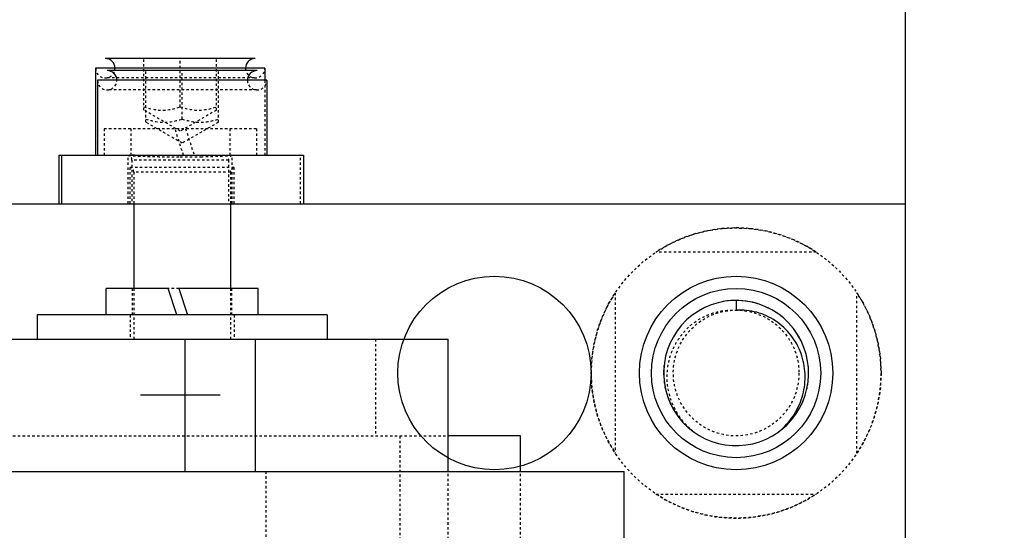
# Model space of a CAD drawing. Header units: millimetres. Extents: x -24622 to 57, y -1603 to 1112.
# Tile 54 of 219: x -23293 to -23252, y -74 to -53. Entities that reach past the tile are written whole.
import ezdxf

# ---------------------------------------------------------------- set-up
doc = ezdxf.new("R2010")
doc.units = ezdxf.units.MM
doc.linetypes.add('HIDDEN', pattern=[0.2, 0.1, -0.1])
doc.layers.add('02___PRT_ALL_AXES', color=7, linetype='Continuous')
doc.layers.add('DEFAULT_2', color=8, linetype='HIDDEN')
doc.dimstyles.new('7', dxfattribs={"dimtxt": 7, "dimasz": 4.5, "dimexe": 0.7, "dimexo": 0.9, "dimgap": 1.8, "dimtad": 0, "dimtxsty": 'Standard', "dimblk": 'OPEN30', "dimcen": 0, "dimclrd": 5, "dimclre": 3, "dimclrt": 256, "dimadec": 0, "dimazin": 2, "dimtm": 1e-09, "dimtfac": 0.6, "dimtofl": 0, "dimtmove": 0, "dimatfit": 3, "dimldrblk": 'OPEN30', "dimfxl": 1, "dimtolj": 1, "dimarcsym": 0})

# ---------------------------------------------------------------- blocks, each defined once
blk = doc.blocks.new('_Open30')
at = {"color": 0, "linetype": 'ByBlock', "lineweight": -2}
for p, q in [((-1, 0.2679), (0, 0)), ((0, 0), (-1, -0.2679)), ((0, 0), (-1, 0))]:
    blk.add_line(p, q, dxfattribs=at)
blk = doc.blocks.new('*D99')
at = {"color": 5, "linetype": 'ByBlock', "lineweight": -2}
for p, q in [((-23185.044, -88.193), (-23185.044, -83.693)), ((-23185.044, -116.193), (-23185.044, -92.693))]:
    blk.add_line(p, q, dxfattribs=at)
at = {"color": 3, "linetype": 'ByBlock', "lineweight": -2}
for p, q in [((-23200.194, -88.193), (-23184.344, -88.193)), ((-23260.194, -120.693), (-23184.344, -120.693))]:
    blk.add_line(p, q, dxfattribs=at)
at = {"layer": 'Defpoints', "color": 0, "linetype": 'ByBlock'}
for p in [(-23201.094, -88.193), (-23185.044, -88.193), (-23261.094, -120.693)]:
    blk.add_point(p, dxfattribs=at)
at = {"color": 5, "linetype": 'ByBlock', "lineweight": -2, "xscale": 4.5, "yscale": 4.5, "zscale": 4.5}
for p, rotation in [((-23185.044, -88.193), 90), ((-23185.044, -120.693), 270)]:
    blk.add_blockref('_Open30', p, dxfattribs=dict(at, rotation=rotation))
at = {"linetype": 'ByBlock', "insert": (-23185.044, -62.059), "char_height": 7, "attachment_point": 5, "rotation": 90}
blk.add_mtext('\\A1;32,5%%P10', dxfattribs=at)

msp = doc.modelspace()

# ---------------------------------------------------------------- linework, layer by layer
at = {"color": 7, "linetype": 'Continuous'}
for p, q in [((-23256.094, 74.307), (-23256.094, -78.562)), ((-23282.994, -54.693), (-23289.194, -54.693)), ((-23282.594, -55.093), (-23289.594, -55.093)), ((-23289.594, -55.093), (-23289.594, -58.693)), ((-23282.915, -55.193), (-23289.114, -55.193)), ((-23282.594, -55.093), (-23282.594, -55.593)), ((-23282.515, -55.593), (-23289.515, -55.593)), ((-23289.515, -55.593), (-23289.515, -58.693)), ((-23282.515, -55.593), (-23282.515, -58.693)), ((-23291.112, -58.693), (-23280.997, -58.693)), ((-23291.112, -58.693), (-23291.112, -60.693)), ((-23290.997, -60.693), (-23290.997, -58.693)), ((-23280.997, -58.693), (-23280.997, -60.693)), ((-23311.515, -60.693), (-23256.094, -60.693)), ((-23288.015, -60.693), (-23288.015, -64.193)), ((-23284.015, -60.693), (-23284.015, -64.193)), ((-23286.592, -64.193), (-23289.165, -64.193)), ((-23289.165, -65.293), (-23289.165, -64.193)), ((-23286.235, -65.293), (-23286.592, -64.193)), ((-23282.865, -64.193), (-23286.152, -64.193)), ((-23286.152, -64.193), (-23285.795, -65.293)), ((-23282.865, -65.293), (-23282.865, -64.193)), ((-23263.094, -64.693), (-23263.094, -65.093)), ((-23280.015, -65.293), (-23292.015, -65.293)), ((-23292.015, -65.293), (-23292.015, -66.293)), ((-23280.015, -65.293), (-23280.015, -66.293)), ((-23365.501, -66.293), (-23275.015, -66.293)), ((-23285.891, -71.762), (-23285.891, -66.293)), ((-23282.993, -66.293), (-23282.993, -71.762)), ((-23275.015, -71.762), (-23275.015, -66.293)), ((-23284.444, -68.613), (-23287.744, -68.613)), ((-23272.015, -70.293), (-23275.015, -70.293)), ((-23272.015, -71.762), (-23272.015, -70.293)), ((-23367.725, -71.762), (-23267.725, -71.762)), ((-23267.725, -80.193), (-23267.725, -71.762))]:
    msp.add_line(p, q, dxfattribs=at)
for centre, radius in [((-23273.094, -67.693), 4), ((-23263.094, -67.693), 4), ((-23263.094, -67.693), 3.5)]:
    msp.add_circle(centre, radius, dxfattribs=at)
for centre, radius, start, end in [((-23289.194, -55.093), 0.4, 359.9255, 90), ((-23282.994, -55.093), 0.4, 90, 180.0745), ((-23289.115, -55.593), 0.4, 359.9255, 90), ((-23282.915, -55.593), 0.4, 90, 180.0745), ((-23263.094, -67.693), 3, 308.3819, 306), ((-23263.209, -67.804), 2.982, 309.0378, 311.4362)]:
    msp.add_arc(centre, radius, start, end, dxfattribs=at)
at = {"color": 7, "linetype": 'Continuous', "start_tangent": (0.749702, 0.661776), "end_tangent": (-0.998132, -0.061099)}
msp.add_spline([(-23261.235, -70.039), (-23260.678, -69.381), (-23260.336, -68.589), (-23260.242, -67.732), (-23260.293, -67.302), (-23260.409, -66.886), (-23260.826, -66.131), (-23261.455, -65.543), (-23261.832, -65.331), (-23262.237, -65.183), (-23263.094, -65.093)], degree=3, dxfattribs=at)
at = {"layer": '02___PRT_ALL_AXES', "color": 8, "linetype": 'HIDDEN'}
msp.add_circle((-23263.094, -67.693), 6, dxfattribs=at)
at = {"layer": 'DEFAULT_2', "color": 8, "linetype": 'HIDDEN'}
for p, q in [((-23287.594, -56.827), (-23287.594, -54.693)), ((-23286.094, -56.693), (-23286.094, -54.693)), ((-23284.594, -56.827), (-23284.594, -54.693)), ((-23287.515, -57.327), (-23287.515, -55.193)), ((-23286.015, -57.193), (-23286.015, -55.193)), ((-23284.515, -57.327), (-23284.515, -55.193)), ((-23283.017, -55.493), (-23289.171, -55.493)), ((-23282.594, -55.593), (-23282.594, -58.693)), ((-23282.937, -55.993), (-23289.092, -55.993)), ((-23286.094, -57.693), (-23287.594, -56.827)), ((-23284.594, -56.827), (-23286.094, -57.693)), ((-23286.015, -58.193), (-23287.515, -57.327)), ((-23284.515, -57.327), (-23286.015, -58.193)), ((-23282.944, -57.593), (-23289.244, -57.593)), ((-23289.244, -57.593), (-23289.244, -58.693)), ((-23288.144, -57.593), (-23288.144, -58.693)), ((-23285.957, -58.693), (-23286.314, -57.593)), ((-23285.874, -57.593), (-23285.517, -58.693)), ((-23284.044, -57.593), (-23284.044, -58.693)), ((-23282.944, -57.593), (-23282.944, -58.693)), ((-23288.244, -60.693), (-23288.244, -58.698)), ((-23288.244, -58.698), (-23288.244, -58.699)), ((-23288.244, -58.699), (-23288.242, -58.7)), ((-23284.094, -58.893), (-23288.094, -58.893)), ((-23288.094, -58.893), (-23288.094, -60.693)), ((-23283.944, -58.699), (-23284.135, -58.693)), ((-23284.094, -58.893), (-23284.094, -60.693)), ((-23283.947, -58.7), (-23283.944, -58.699)), ((-23283.944, -60.693), (-23283.944, -58.699)), ((-23283.944, -58.699), (-23283.944, -58.699)), ((-23281.113, -60.693), (-23281.113, -58.693)), ((-23283.865, -59.199), (-23288.165, -59.199)), ((-23288.165, -60.693), (-23288.165, -59.199)), ((-23284.015, -59.393), (-23288.015, -59.393)), ((-23288.015, -59.393), (-23288.015, -60.693)), ((-23284.015, -59.393), (-23284.015, -60.693)), ((-23283.865, -60.693), (-23283.865, -59.199)), ((-23259.777, -62.693), (-23266.411, -62.693)), ((-23288.065, -65.293), (-23288.065, -64.193)), ((-23288.015, -64.193), (-23288.015, -66.293)), ((-23286.152, -64.193), (-23286.592, -64.193)), ((-23284.015, -64.193), (-23284.015, -66.293)), ((-23283.965, -65.293), (-23283.965, -64.193)), ((-23268.094, -64.376), (-23268.094, -71.009)), ((-23258.094, -71.009), (-23258.094, -64.376)), ((-23288.165, -65.293), (-23288.165, -66.293)), ((-23283.865, -65.293), (-23283.865, -66.293)), ((-23278.015, -66.293), (-23278.015, -70.293)), ((-23330.015, -70.293), (-23275.015, -70.293)), ((-23277.015, -70.293), (-23277.015, -106.093)), ((-23282.551, -71.762), (-23282.551, -104.762)), ((-23275.015, -104.762), (-23275.015, -71.762)), ((-23272.015, -104.762), (-23272.015, -71.762)), ((-23266.411, -72.693), (-23259.777, -72.693))]:
    msp.add_line(p, q, dxfattribs=at)
msp.add_circle((-23263.094, -67.693), 2.6, dxfattribs=at)
for centre, radius, start, end in [((-23289.194, -55.093), 0.4, 180, 359.9255), ((-23282.994, -55.093), 0.4, 180.0745, 0), ((-23289.115, -55.593), 0.4, 180, 359.9255), ((-23282.915, -55.593), 0.4, 180.0745, 360), ((-23288.294, -58.893), 0.2, 0, 74.9347), ((-23286.099, -17.797), 40.964, 270.0063, 271.1995), ((-23283.894, -58.893), 0.2, 105.2802, 180), ((-23288.215, -59.393), 0.2, 0, 75.5225), ((-23283.815, -59.393), 0.2, 104.4775, 180), ((-23263.094, -67.693), 6, 56.4427, 123.5573), ((-23263.094, -67.693), 6, 146.4427, 213.5573), ((-23263.095, -67.704), 3.011, 77.1196, 103.4731), ((-23263.09, -67.678), 2.985, 76.5334, 77.1031), ((-23263.092, -67.687), 2.994, 72.693, 76.5319), ((-23263.094, -67.693), 6, 326.4427, 33.5573), ((-23263.09, -67.684), 2.99, 62.9996, 64.125), ((-23263.098, -67.696), 3.005, 38.3461, 46.0236), ((-23263.097, -67.695), 3.004, 25.2889, 31.8678), ((-23263.098, -67.694), 3.004, 12.1567, 18.7487), ((-23263.088, -67.693), 3.006, 173.8437, 180.0053), ((-23263.1, -67.693), 3.006, 359.9951, 6.1659), ((-23263.1, -67.693), 2.994, 180.0088, 180.8232), ((-23263.104, -67.693), 2.99, 180.8232, 181.6357), ((-23263.084, -67.693), 2.99, 358.3643, 359.177), ((-23263.088, -67.693), 2.994, 359.177, 359.9912), ((-23263.089, -67.692), 3.005, 186.8743, 193.7831), ((-23263.098, -67.692), 3.004, 346.2154, 353.1164), ((-23263.088, -67.69), 3.007, 200.4032, 206.8884), ((-23263.1, -67.69), 3.007, 333.1031, 339.642), ((-23263.085, -67.683), 3.013, 225.8745, 229.2853), ((-23263.09, -67.689), 3.005, 229.2926, 231.0367), ((-23263.099, -67.699), 2.992, 231.328, 232.9027), ((-23263.094, -67.693), 3, 306, 308.3194), ((-23263.09, -67.699), 2.992, 307.0907, 308.691), ((-23263.094, -67.693), 3, 308.3194, 308.3819), ((-23263.098, -67.689), 3.005, 309.1189, 310.7147), ((-23263.103, -67.683), 3.013, 310.715, 314.122), ((-23263.106, -67.709), 2.98, 232.903, 233.9996), ((-23263.082, -67.709), 2.98, 306.0004, 307.0904), ((-23263.094, -67.693), 6, 236.4427, 303.5573)]:
    msp.add_arc(centre, radius, start, end, dxfattribs=at)
for points, start_tangent, end_tangent in [([(-23287.594, -56.693), (-23286.844, -56.827), (-23286.094, -56.693)], (0.948683, -0.316228), (0.948683, 0.316228)), ([(-23286.094, -56.693), (-23285.344, -56.827), (-23284.594, -56.693)], (0.948683, -0.316228), (0.948683, 0.316228)), ([(-23287.515, -57.193), (-23286.765, -57.327), (-23286.015, -57.193)], (0.948683, -0.316228), (0.948683, 0.316228)), ([(-23286.015, -57.193), (-23285.265, -57.327), (-23284.515, -57.193)], (0.948683, -0.316228), (0.948683, 0.316228)), ([(-23287.98, -58.693), (-23288.094, -58.693), (-23288.14, -58.693), (-23288.177, -58.694), (-23288.207, -58.695), (-23288.228, -58.696), (-23288.24, -58.697), (-23288.244, -58.698)], (-1, 0), (-0.001571, -0.999999)), ([(-23288.242, -58.7), (-23288.184, -58.706), (-23288.051, -58.714), (-23287.847, -58.723), (-23287.579, -58.733), (-23287.257, -58.743), (-23286.894, -58.752), (-23286.094, -58.76)], (0.965739, -0.259515), (1, -0.00019)), ([(-23285.241, -58.751), (-23284.73, -58.738), (-23284.512, -58.73), (-23284.325, -58.723), (-23284.173, -58.716), (-23284.057, -58.71), (-23283.981, -58.704), (-23283.947, -58.7)], (0.999784, 0.020789), (0.964724, 0.263264)), ([(-23264.857, -70.12), (-23265.45, -69.473), (-23265.826, -68.68), (-23265.948, -67.811), (-23265.908, -67.373), (-23265.8, -66.946), (-23265.392, -66.17), (-23264.76, -65.561), (-23264.379, -65.341), (-23263.966, -65.187), (-23263.094, -65.093)], (-0.776742, 0.629819), (0.998132, -0.061099))]:
    msp.add_spline(points, degree=3, dxfattribs=dict(at, start_tangent=start_tangent, end_tangent=end_tangent))

# ---------------------------------------------------------------- dimensions: what is measured, and where the dimension line sits
at = {"color": 5, "linetype": 'ByBlock'}
dim = msp.add_linear_dim(base=(-23185.044, -88.193), p1=(-23261.094, -120.693), p2=(-23201.094, -88.193), angle=90, text='<>%%P10', dimstyle='7', dxfattribs=at)
dim.commit()
dim.dimension.update_dxf_attribs({"geometry": '*D99', "text_midpoint": (-23185.044, -62.059)})

doc.saveas('drawing.dxf')
